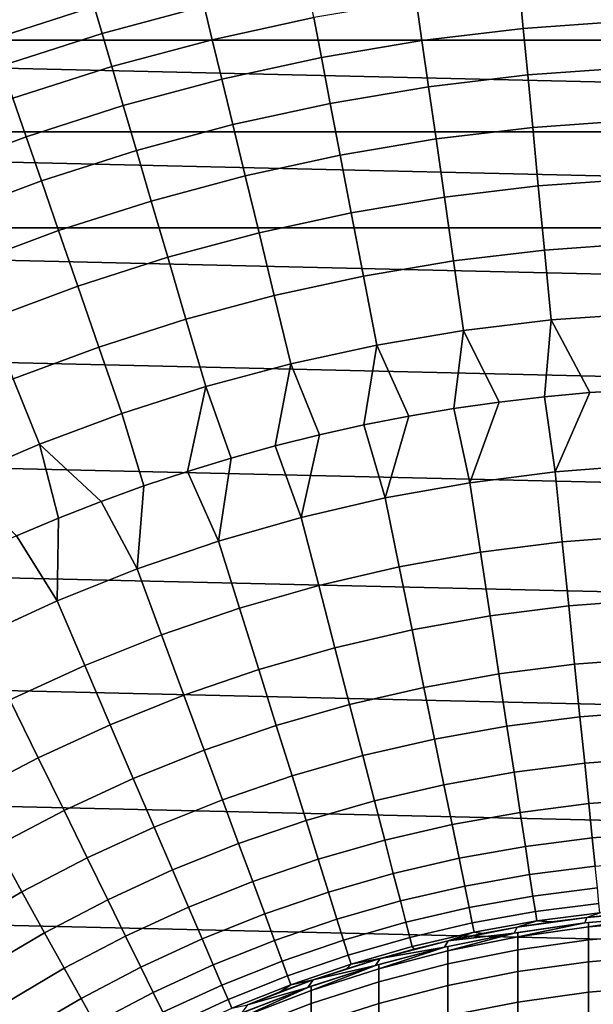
# Model space of a CAD drawing. Header units: metres. Extents: x -28 to 70, y -212 to 28.
# Tile 112 of 239: x -6.78 to -1.28, y 11.09 to 20.52. Entities that reach past the tile are written whole.
import ezdxf

# ---------------------------------------------------------------- set-up
doc = ezdxf.new("R2010")
doc.units = ezdxf.units.M
doc.layers.add('solid_10_261_102_XXX', color=7, linetype='CONTINUOUS')

msp = doc.modelspace()

# ---------------------------------------------------------------- linework, layer by layer
at = {"layer": 'solid_10_261_102_XXX'}
for points in [[(-18.526625, 20.322748, -5), (-17.568239, 21.156721, -5), (18.526625, 20.322748, -5)], [(-17.568239, 21.156721, -5), (17.568239, 21.156721, -5), (18.526625, 20.322748, -5)], [(-6.121965, 20.849499, 147.606766), (-7.10709, 20.534588, 147.606766), (-7.038159, 20.335424, 149.119751), (-6.062589, 20.647282, 149.119751)], [(-5.073285, 20.912365, 149.119751), (-6.062589, 20.647282, 149.119751), (-5.98635, 20.387634, 150.623184), (-5.009486, 20.649384, 150.623184)], [(-4.021275, 20.864357, 150.623184), (-5.009486, 20.649384, 150.623184), (-4.931677, 20.32865, 152.1147), (-3.958815, 20.540283, 152.1147)], [(-0.995333, 20.894611, 152.1147), (-1.988411, 20.823586, 152.1147), (-1.95144, 20.436399, 153.591949), (-0.976826, 20.506105, 153.591949)], [(-1.988411, 20.823586, 152.1147), (-2.976985, 20.705387, 152.1147), (-2.921632, 20.3204, 153.591949), (-1.95144, 20.436399, 153.591949)], [(-6.062589, 20.647282, 149.119751), (-7.038159, 20.335424, 149.119751), (-6.949652, 20.0797, 150.623184), (-5.98635, 20.387634, 150.623184)], [(-5.009486, 20.649384, 150.623184), (-5.98635, 20.387634, 150.623184), (-5.893367, 20.070967, 152.1147), (-4.931677, 20.32865, 152.1147)], [(-2.976985, 20.705387, 152.1147), (-3.958815, 20.540283, 152.1147), (-3.885207, 20.158367, 153.591949), (-2.921632, 20.3204, 153.591949)], [(-3.958815, 20.540283, 152.1147), (-4.931677, 20.32865, 152.1147), (-4.83998, 19.950668, 153.591949), (-3.885207, 20.158367, 153.591949)], [(-0.976826, 20.506105, 153.591949), (-1.95144, 20.436399, 153.591949), (-1.908926, 19.991182, 155.052612), (-0.955546, 20.05937, 155.052612)], [(-5.98635, 20.387634, 150.623184), (-6.949652, 20.0797, 150.623184), (-6.841707, 19.767815, 152.1147), (-5.893367, 20.070967, 152.1147)], [(-1.95144, 20.436399, 153.591949), (-2.921632, 20.3204, 153.591949), (-2.857983, 19.87771, 155.052612), (-1.908926, 19.991182, 155.052612)], [(-19.445427, 19.445444, -5), (-18.526625, 20.322748, -5), (19.445427, 19.445444, -5)], [(-18.526625, 20.322748, -5), (18.526625, 20.322748, -5), (19.445427, 19.445444, -5)], [(-4.931677, 20.32865, 152.1147), (-5.893367, 20.070967, 152.1147), (-5.783789, 19.697775, 153.591949), (-4.83998, 19.950668, 153.591949)], [(-2.921632, 20.3204, 153.591949), (-3.885207, 20.158367, 153.591949), (-3.800565, 19.719206, 155.052612), (-2.857983, 19.87771, 155.052612)], [(-3.885207, 20.158367, 153.591949), (-4.83998, 19.950668, 153.591949), (-4.734539, 19.516033, 155.052612), (-3.800565, 19.719206, 155.052612)], [(-5.893367, 20.070967, 152.1147), (-6.841707, 19.767815, 152.1147), (-6.714496, 19.400261, 153.591949), (-5.783789, 19.697775, 153.591949)], [(-1.908926, 19.991182, 155.052612), (-2.857983, 19.87771, 155.052612), (-2.786138, 19.378014, 156.494385), (-1.860939, 19.488634, 156.494385)], [(-0.955546, 20.05937, 155.052612), (-1.908926, 19.991182, 155.052612), (-1.860939, 19.488634, 156.494385), (-0.931525, 19.555107, 156.494385)], [(-4.83998, 19.950668, 153.591949), (-5.783789, 19.697775, 153.591949), (-5.657786, 19.26865, 155.052612), (-4.734539, 19.516033, 155.052612)], [(-2.857983, 19.87771, 155.052612), (-3.800565, 19.719206, 155.052612), (-3.705025, 19.223495, 156.494385), (-2.786138, 19.378014, 156.494385)], [(-6.841707, 19.767815, 152.1147), (-7.774549, 19.419884, 152.1147), (-7.629992, 19.058798, 153.591949), (-6.714496, 19.400261, 153.591949)], [(-3.800565, 19.719206, 155.052612), (-4.734539, 19.516033, 155.052612), (-4.615519, 19.025429, 156.494385), (-3.705025, 19.223495, 156.494385)], [(-5.783789, 19.697775, 153.591949), (-6.714496, 19.400261, 153.591949), (-6.568217, 18.977617, 155.052612), (-5.657786, 19.26865, 155.052612)], [(-4.734539, 19.516033, 155.052612), (-5.657786, 19.26865, 155.052612), (-5.515558, 18.784264, 156.494385), (-4.615519, 19.025429, 156.494385)], [(-0.931525, 19.555107, 156.494385), (-1.860939, 19.488634, 156.494385), (-1.807552, 18.929544, 157.914993), (-0.904801, 18.994112, 157.914993)], [(-20.322767, 18.526602, -5), (-19.445427, 19.445444, -5), (20.322767, 18.526602, -5)], [(-19.445427, 19.445444, -5), (19.445427, 19.445444, -5), (20.322767, 18.526602, -5)], [(-1.860939, 19.488634, 156.494385), (-2.786138, 19.378014, 156.494385), (-2.706209, 18.822098, 157.914993), (-1.807552, 18.929544, 157.914993)], [(-6.714496, 19.400261, 153.591949), (-7.629992, 19.058798, 153.591949), (-7.463768, 18.643593, 155.052612), (-6.568217, 18.977617, 155.052612)], [(-2.786138, 19.378014, 156.494385), (-3.705025, 19.223495, 156.494385), (-3.598735, 18.672012, 157.914993), (-2.706209, 18.822098, 157.914993)], [(-5.657786, 19.26865, 155.052612), (-6.568217, 18.977617, 155.052612), (-6.403102, 18.500547, 156.494385), (-5.515558, 18.784264, 156.494385)], [(-3.705025, 19.223495, 156.494385), (-4.615519, 19.025429, 156.494385), (-4.483109, 18.479628, 157.914993), (-3.598735, 18.672012, 157.914993)], [(-6.568217, 18.977617, 155.052612), (-7.463768, 18.643593, 155.052612), (-7.276141, 18.174921, 156.494385), (-6.403102, 18.500547, 156.494385)], [(-4.615519, 19.025429, 156.494385), (-5.515558, 18.784264, 156.494385), (-5.357327, 18.245382, 157.914993), (-4.483109, 18.479628, 157.914993)], [(-0.904801, 18.994112, 157.914993), (-1.807552, 18.929544, 157.914993), (-1.748851, 18.314796, 159.312195), (-0.875417, 18.377266, 159.312195)], [(-1.807552, 18.929544, 157.914993), (-2.706209, 18.822098, 157.914993), (-2.618323, 18.210838, 159.312195), (-1.748851, 18.314796, 159.312195)], [(-5.515558, 18.784264, 156.494385), (-6.403102, 18.500547, 156.494385), (-6.21941, 17.969805, 157.914993), (-5.357327, 18.245382, 157.914993)], [(-2.706209, 18.822098, 157.914993), (-3.598735, 18.672012, 157.914993), (-3.481864, 18.065626, 159.312195), (-2.618323, 18.210838, 159.312195)], [(-3.598735, 18.672012, 157.914993), (-4.483109, 18.479628, 157.914993), (-4.337517, 17.87949, 159.312195), (-3.481864, 18.065626, 159.312195)], [(-20.322767, 18.526602, -5), (21.156691, 17.568279, -5), (21.94552, 16.572386, -5), (-21.156691, 17.568279, -5)], [(-20.322767, 18.526602, -5), (20.322767, 18.526602, -5), (21.156691, 17.568279, -5)], [(-6.403102, 18.500547, 156.494385), (-7.276141, 18.174921, 156.494385), (-7.067403, 17.653519, 157.914993), (-6.21941, 17.969805, 157.914993)], [(-4.483109, 18.479628, 157.914993), (-5.357327, 18.245382, 157.914993), (-5.183345, 17.652851, 159.312195), (-4.337517, 17.87949, 159.312195)], [(-1.748851, 18.314796, 159.312195), (-2.618323, 18.210838, 159.312195), (-2.522618, 17.545197, 160.683807), (-1.684927, 17.645353, 160.683807)], [(-0.875417, 18.377266, 159.312195), (-1.748851, 18.314796, 159.312195), (-1.684927, 17.645353, 160.683807), (-0.843419, 17.70554, 160.683807)], [(-5.357327, 18.245382, 157.914993), (-6.21941, 17.969805, 157.914993), (-6.01743, 17.386223, 159.312195), (-5.183345, 17.652851, 159.312195)], [(-2.618323, 18.210838, 159.312195), (-3.481864, 18.065626, 159.312195), (-3.354595, 17.405293, 160.683807), (-2.522618, 17.545197, 160.683807)], [(-3.481864, 18.065626, 159.312195), (-4.337517, 17.87949, 159.312195), (-4.178973, 17.22596, 160.683807), (-3.354595, 17.405293, 160.683807)], [(-6.21941, 17.969805, 157.914993), (-7.067403, 17.653519, 157.914993), (-6.837884, 17.08021, 159.312195), (-6.01743, 17.386223, 159.312195)], [(-4.337517, 17.87949, 159.312195), (-5.183345, 17.652851, 159.312195), (-4.993884, 17.007605, 160.683807), (-4.178973, 17.22596, 160.683807)], [(-5.183345, 17.652851, 159.312195), (-6.01743, 17.386223, 159.312195), (-5.797482, 16.750723, 160.683807), (-4.993884, 17.007605, 160.683807)], [(-1.684927, 17.645353, 160.683807), (-2.522618, 17.545197, 160.683807), (-2.182772, 16.859285, 162.026337), (-1.747957, 16.909899, 162.026337)], [(-1.684927, 17.645353, 160.683807), (-1.747957, 16.909899, 162.026337), (-1.311983, 16.949299, 162.026337)], [(-0.843419, 17.70554, 160.683807), (-1.684927, 17.645353, 160.683807), (-1.311983, 16.949299, 162.026337), (-0.875139, 16.977459, 162.026337)], [(-21.156691, 17.568279, -5), (21.94552, 16.572386, -5), (22.687424, 15.541261, -5), (-21.94552, 16.572386, -5)], [(-2.522618, 17.545197, 160.683807), (-3.354595, 17.405293, 160.683807), (-3.047773, 16.724566, 162.026337), (-2.61614, 16.797495, 162.026337)], [(-2.522618, 17.545197, 160.683807), (-2.61614, 16.797495, 162.026337), (-2.182772, 16.859285, 162.026337)], [(-6.01743, 17.386223, 159.312195), (-6.837884, 17.08021, 159.312195), (-6.587946, 16.455894, 160.683807), (-5.797482, 16.750723, 160.683807)], [(-3.354595, 17.405293, 160.683807), (-4.178973, 17.22596, 160.683807), (-3.904692, 16.545494, 162.026337), (-3.477385, 16.640547, 162.026337)], [(-3.354595, 17.405293, 160.683807), (-3.477385, 16.640547, 162.026337), (-3.047773, 16.724566, 162.026337)], [(-4.178973, 17.22596, 160.683807), (-4.993884, 17.007605, 160.683807), (-4.751256, 16.322548, 162.026337), (-4.329409, 16.439472, 162.026337)], [(-4.178973, 17.22596, 160.683807), (-4.329409, 16.439472, 162.026337), (-3.904692, 16.545494, 162.026337)], [(-6.837884, 17.08021, 159.312195), (-7.642848, 16.735504, 159.312195), (-7.363487, 16.123789, 160.683807), (-6.587946, 16.455894, 160.683807)], [(-4.993884, 17.007605, 160.683807), (-5.797482, 16.750723, 160.683807), (-5.58522, 16.056316, 162.026337), (-5.169952, 16.194801, 162.026337)], [(-4.993884, 17.007605, 160.683807), (-5.169952, 16.194801, 162.026337), (-4.751256, 16.322548, 162.026337)], [(-0.875139, 16.977459, 162.026337), (-1.311983, 16.949299, 162.026337), (-1.646452, 16.190884, 163.368866), (-0.824284, 16.253494, 163.368866)], [(-1.747957, 16.909899, 162.026337), (-2.182772, 16.859285, 162.026337), (-2.464394, 16.086712, 163.368866), (-1.646452, 16.190884, 163.368866)], [(-1.311983, 16.949299, 162.026337), (-1.747957, 16.909899, 162.026337), (-1.646452, 16.190884, 163.368866)], [(-2.61614, 16.797495, 162.026337), (-3.047773, 16.724566, 162.026337), (-3.276009, 15.941245, 163.368866), (-2.464394, 16.086712, 163.368866)], [(-2.182772, 16.859285, 162.026337), (-2.61614, 16.797495, 162.026337), (-2.464394, 16.086712, 163.368866)], [(-5.797482, 16.750723, 160.683807), (-6.587946, 16.455894, 160.683807), (-5.996786, 15.907186, 162.026337), (-5.58522, 16.056316, 162.026337)], [(-3.047773, 16.724566, 162.026337), (-3.477385, 16.640547, 162.026337), (-3.276009, 15.941245, 163.368866)], [(-3.477385, 16.640547, 162.026337), (-3.904692, 16.545494, 162.026337), (-4.079215, 15.754858, 163.368866), (-3.276009, 15.941245, 163.368866)], [(-21.94552, 16.572386, -5), (22.687424, 15.541261, -5), (23.381018, 14.476808, -5), (-22.687424, 15.541261, -5)], [(-3.904692, 16.545494, 162.026337), (-4.329409, 16.439472, 162.026337), (-4.079215, 15.754858, 163.368866)], [(-6.587946, 16.455894, 160.683807), (-7.363487, 16.123789, 160.683807), (-6.807716, 15.577388, 162.026337), (-6.404374, 15.747507, 162.026337)], [(-6.587946, 16.455894, 160.683807), (-6.404374, 15.747507, 162.026337), (-5.996786, 15.907186, 162.026337)], [(-4.329409, 16.439472, 162.026337), (-4.751256, 16.322548, 162.026337), (-4.87195, 15.528028, 163.368866), (-4.079215, 15.754858, 163.368866)], [(-4.751256, 16.322548, 162.026337), (-5.169952, 16.194801, 162.026337), (-4.87195, 15.528028, 163.368866)], [(-0.824284, 16.253494, 163.368866), (-1.646452, 16.190884, 163.368866), (-1.578418, 15.521848, 164.740463), (-0.790223, 15.581871, 164.740463)], [(-5.169952, 16.194801, 162.026337), (-5.58522, 16.056316, 162.026337), (-5.652179, 15.261337, 163.368866), (-4.87195, 15.528028, 163.368866)], [(-1.646452, 16.190884, 163.368866), (-2.464394, 16.086712, 163.368866), (-2.362561, 15.42198, 164.740463), (-1.578418, 15.521848, 164.740463)], [(-5.58522, 16.056316, 162.026337), (-5.996786, 15.907186, 162.026337), (-5.652179, 15.261337, 163.368866)], [(-2.464394, 16.086712, 163.368866), (-3.276009, 15.941245, 163.368866), (-3.140639, 15.282524, 164.740463), (-2.362561, 15.42198, 164.740463)], [(-3.276009, 15.941245, 163.368866), (-4.079215, 15.754858, 163.368866), (-3.910655, 15.103839, 164.740463), (-3.140639, 15.282524, 164.740463)], [(-5.996786, 15.907186, 162.026337), (-6.404374, 15.747507, 162.026337), (-6.417898, 14.955471, 163.368866), (-5.652179, 15.261337, 163.368866)], [(-6.404374, 15.747507, 162.026337), (-6.807716, 15.577388, 162.026337), (-6.417898, 14.955471, 163.368866)], [(-4.079215, 15.754858, 163.368866), (-4.87195, 15.528028, 163.368866), (-4.670632, 14.886381, 164.740463), (-3.910655, 15.103839, 164.740463)], [(-6.807716, 15.577388, 162.026337), (-7.206545, 15.396938, 162.026337), (-7.167143, 14.611215, 163.368866), (-6.417898, 14.955471, 163.368866)], [(-0.790223, 15.581871, 164.740463), (-1.578418, 15.521848, 164.740463), (-1.515942, 14.907471, 166.13768), (-0.758945, 14.965118, 166.13768)], [(-22.687424, 15.541261, -5), (23.381018, 14.476808, -5), (24.02458, 13.381686, -5), (-23.381018, 14.476808, -5)], [(-4.87195, 15.528028, 163.368866), (-5.652179, 15.261337, 163.368866), (-5.418621, 14.630712, 164.740463), (-4.670632, 14.886381, 164.740463)], [(-1.578418, 15.521848, 164.740463), (-2.362561, 15.42198, 164.740463), (-2.269047, 14.811556, 166.13768), (-1.515942, 14.907471, 166.13768)], [(-2.362561, 15.42198, 164.740463), (-3.140639, 15.282524, 164.740463), (-3.016328, 14.67762, 166.13768), (-2.269047, 14.811556, 166.13768)], [(-3.140639, 15.282524, 164.740463), (-3.910655, 15.103839, 164.740463), (-3.755865, 14.506007, 166.13768), (-3.016328, 14.67762, 166.13768)], [(-5.652179, 15.261337, 163.368866), (-6.417898, 14.955471, 163.368866), (-6.152699, 14.337484, 164.740463), (-5.418621, 14.630712, 164.740463)], [(-3.910655, 15.103839, 164.740463), (-4.670632, 14.886381, 164.740463), (-4.485762, 14.297157, 166.13768), (-3.755865, 14.506007, 166.13768)], [(-6.417898, 14.955471, 163.368866), (-7.167143, 14.611215, 163.368866), (-6.870984, 14.007453, 164.740463), (-6.152699, 14.337484, 164.740463)], [(-1.515942, 14.907471, 166.13768), (-2.269047, 14.811556, 166.13768), (-2.184, 14.2564, 167.558289), (-1.459122, 14.34872, 167.558289)], [(-0.758945, 14.965118, 166.13768), (-1.515942, 14.907471, 166.13768), (-1.459122, 14.34872, 167.558289), (-0.730499, 14.404206, 167.558289)], [(-4.670632, 14.886381, 164.740463), (-5.418621, 14.630712, 164.740463), (-5.204144, 14.051606, 166.13768), (-4.485762, 14.297157, 166.13768)], [(-2.269047, 14.811556, 166.13768), (-3.016328, 14.67762, 166.13768), (-2.903272, 14.127484, 167.558289), (-2.184, 14.2564, 167.558289)], [(-5.418621, 14.630712, 164.740463), (-6.152699, 14.337484, 164.740463), (-5.909166, 13.769986, 166.13768), (-5.204144, 14.051606, 166.13768)], [(-3.016328, 14.67762, 166.13768), (-3.755865, 14.506007, 166.13768), (-3.615091, 13.962303, 167.558289), (-2.903272, 14.127484, 167.558289)], [(-23.381018, 14.476808, -5), (24.02458, 13.381686, -5), (24.617012, 12.257764, -5), (-24.02458, 13.381686, -5)], [(-3.755865, 14.506007, 166.13768), (-4.485762, 14.297157, 166.13768), (-4.31763, 13.761282, 167.558289), (-3.615091, 13.962303, 167.558289)], [(-6.152699, 14.337484, 164.740463), (-6.870984, 14.007453, 164.740463), (-6.59902, 13.453018, 166.13768), (-5.909166, 13.769986, 166.13768)], [(-1.459122, 14.34872, 167.558289), (-2.184, 14.2564, 167.558289), (-2.107554, 13.757387, 169.000046), (-1.408049, 13.846476, 169.000046)], [(-0.730499, 14.404206, 167.558289), (-1.459122, 14.34872, 167.558289), (-1.408049, 13.846476, 169.000046), (-0.704929, 13.90002, 169.000046)], [(-4.485762, 14.297157, 166.13768), (-5.204144, 14.051606, 166.13768), (-5.009086, 13.524935, 167.558289), (-4.31763, 13.761282, 167.558289)], [(-2.184, 14.2564, 167.558289), (-2.903272, 14.127484, 167.558289), (-2.801649, 13.632983, 169.000046), (-2.107554, 13.757387, 169.000046)], [(-5.204144, 14.051606, 166.13768), (-5.909166, 13.769986, 166.13768), (-5.687684, 13.25387, 167.558289), (-5.009086, 13.524935, 167.558289)], [(-2.903272, 14.127484, 167.558289), (-3.615091, 13.962303, 167.558289), (-3.488553, 13.473584, 169.000046), (-2.801649, 13.632983, 169.000046)], [(-6.870984, 14.007453, 164.740463), (-7.571631, 13.641465, 164.740463), (-7.271935, 13.101516, 166.13768), (-6.59902, 13.453018, 166.13768)], [(-3.615091, 13.962303, 167.558289), (-4.31763, 13.761282, 167.558289), (-4.166501, 13.279599, 169.000046), (-3.488553, 13.473584, 169.000046)], [(-0.704929, 13.90002, 169.000046), (-1.408049, 13.846476, 169.000046), (-1.362802, 13.401527, 170.460709), (-0.682277, 13.453352, 170.460709)], [(-5.909166, 13.769986, 166.13768), (-6.59902, 13.453018, 166.13768), (-6.351681, 12.948782, 167.558289), (-5.687684, 13.25387, 167.558289)], [(-1.408049, 13.846476, 169.000046), (-2.107554, 13.757387, 169.000046), (-2.039829, 13.315302, 170.460709), (-1.362802, 13.401527, 170.460709)], [(-4.31763, 13.761282, 167.558289), (-5.009086, 13.524935, 167.558289), (-4.833754, 13.051525, 169.000046), (-4.166501, 13.279599, 169.000046)], [(-2.107554, 13.757387, 169.000046), (-2.801649, 13.632983, 169.000046), (-2.71162, 13.194897, 170.460709), (-2.039829, 13.315302, 170.460709)], [(-2.801649, 13.632983, 169.000046), (-3.488553, 13.473584, 169.000046), (-3.37645, 13.04062, 170.460709), (-2.71162, 13.194897, 170.460709)], [(-5.009086, 13.524935, 167.558289), (-5.687684, 13.25387, 167.558289), (-5.488599, 12.789948, 169.000046), (-4.833754, 13.051525, 169.000046)], [(-6.59902, 13.453018, 166.13768), (-7.271935, 13.101516, 166.13768), (-6.999373, 12.610455, 167.558289), (-6.351681, 12.948782, 167.558289)], [(-3.488553, 13.473584, 169.000046), (-4.166501, 13.279599, 169.000046), (-4.032613, 12.852868, 170.460709), (-3.37645, 13.04062, 170.460709)], [(-1.362802, 13.401527, 170.460709), (-2.039829, 13.315302, 170.460709), (-1.980932, 12.930841, 171.937958), (-1.323453, 13.014578, 171.937958)], [(-0.682277, 13.453352, 170.460709), (-1.362802, 13.401527, 170.460709), (-1.323453, 13.014578, 171.937958), (-0.662577, 13.064905, 171.937958)], [(-24.02458, 13.381686, -5), (24.617012, 12.257764, -5), (25.156792, 11.107911, -5), (-24.617012, 12.257764, -5)], [(-2.039829, 13.315302, 170.460709), (-2.71162, 13.194897, 170.460709), (-2.633326, 12.813912, 171.937958), (-1.980932, 12.930841, 171.937958)], [(-5.687684, 13.25387, 167.558289), (-6.351681, 12.948782, 167.558289), (-6.129354, 12.495539, 169.000046), (-5.488599, 12.789948, 169.000046)], [(-4.166501, 13.279599, 169.000046), (-4.833754, 13.051525, 169.000046), (-4.678424, 12.632123, 170.460709), (-4.032613, 12.852868, 170.460709)], [(-2.71162, 13.194897, 170.460709), (-3.37645, 13.04062, 170.460709), (-3.27896, 12.66409, 171.937958), (-2.633326, 12.813912, 171.937958)], [(-4.833754, 13.051525, 169.000046), (-5.488599, 12.789948, 169.000046), (-5.312226, 12.378951, 170.460709), (-4.678424, 12.632123, 170.460709)], [(-3.37645, 13.04062, 170.460709), (-4.032613, 12.852868, 170.460709), (-3.916177, 12.481759, 171.937958), (-3.27896, 12.66409, 171.937958)], [(-1.323453, 13.014578, 171.937958), (-1.980932, 12.930841, 171.937958), (-1.930955, 12.60461, 173.429489), (-1.290064, 12.686234, 173.429489)], [(-0.662577, 13.064905, 171.937958), (-1.323453, 13.014578, 171.937958), (-1.290064, 12.686234, 173.429489), (-0.645861, 12.735292, 173.429489)], [(-6.351681, 12.948782, 167.558289), (-6.999373, 12.610455, 167.558289), (-6.754376, 12.169054, 169.000046), (-6.129354, 12.495539, 169.000046)], [(-1.980932, 12.930841, 171.937958), (-2.633326, 12.813912, 171.937958), (-2.56689, 12.490631, 173.429489), (-1.930955, 12.60461, 173.429489)], [(-4.032613, 12.852868, 170.460709), (-4.678424, 12.632123, 170.460709), (-4.543342, 12.267388, 171.937958), (-3.916177, 12.481759, 171.937958)], [(-5.488599, 12.789948, 169.000046), (-6.129354, 12.495539, 169.000046), (-5.932392, 12.094003, 170.460709), (-5.312226, 12.378951, 170.460709)], [(-2.633326, 12.813912, 171.937958), (-3.27896, 12.66409, 171.937958), (-3.196236, 12.344589, 173.429489), (-2.56689, 12.490631, 173.429489)], [(-0.645861, 12.735292, 173.429489), (-1.290064, 12.686234, 173.429489), (-1.262687, 12.417014, 174.932922), (-0.632155, 12.465031, 174.932922)], [(-3.27896, 12.66409, 171.937958), (-3.916177, 12.481759, 171.937958), (-3.817376, 12.166858, 173.429489), (-3.196236, 12.344589, 173.429489)], [(-1.290064, 12.686234, 173.429489), (-1.930955, 12.60461, 173.429489), (-1.889978, 12.337123, 174.932922), (-1.262687, 12.417014, 174.932922)], [(-6.999373, 12.610455, 167.558289), (-7.629099, 12.239757, 167.558289), (-7.36206, 11.811332, 169.000046), (-6.754376, 12.169054, 169.000046)], [(-4.678424, 12.632123, 170.460709), (-5.312226, 12.378951, 170.460709), (-5.158843, 12.021526, 171.937958), (-4.543342, 12.267388, 171.937958)], [(-1.930955, 12.60461, 173.429489), (-2.56689, 12.490631, 173.429489), (-2.512417, 12.225562, 174.932922), (-1.889978, 12.337123, 174.932922)], [(-6.129354, 12.495539, 169.000046), (-6.754376, 12.169054, 169.000046), (-6.537329, 11.778009, 170.460709), (-5.932392, 12.094003, 170.460709)], [(-3.916177, 12.481759, 171.937958), (-4.543342, 12.267388, 171.937958), (-4.428718, 11.957895, 173.429489), (-3.817376, 12.166858, 173.429489)], [(-2.56689, 12.490631, 173.429489), (-3.196236, 12.344589, 173.429489), (-3.128407, 12.082619, 174.932922), (-2.512417, 12.225562, 174.932922)], [(-5.312226, 12.378951, 170.460709), (-5.932392, 12.094003, 170.460709), (-5.761102, 11.744805, 171.937958), (-5.158843, 12.021526, 171.937958)], [(-1.262687, 12.417014, 174.932922), (-1.889978, 12.337123, 174.932922), (-1.858064, 12.128799, 176.445908), (-1.241365, 12.207341, 176.445908)], [(-24.617012, 12.257764, -5), (25.156792, 11.107911, -5), (25.642992, 9.934133, -5), (-25.156792, 11.107911, -5)], [(-4.543342, 12.267388, 171.937958), (-5.158843, 12.021526, 171.937958), (-5.028691, 11.718236, 173.429489), (-4.428718, 11.957895, 173.429489)], [(-3.196236, 12.344589, 173.429489), (-3.817376, 12.166858, 173.429489), (-3.736366, 11.90866, 174.932922), (-3.128407, 12.082619, 174.932922)], [(-1.889978, 12.337123, 174.932922), (-2.512417, 12.225562, 174.932922), (-2.469992, 12.019122, 176.445908), (-1.858064, 12.128799, 176.445908)], [(-6.754376, 12.169054, 169.000046), (-7.36206, 11.811332, 169.000046), (-7.125484, 11.431783, 170.460709), (-6.537329, 11.778009, 170.460709)], [(-3.817376, 12.166858, 173.429489), (-4.428718, 11.957895, 173.429489), (-4.334734, 11.704131, 174.932922), (-3.736366, 11.90866, 174.932922)], [(-2.512417, 12.225562, 174.932922), (-3.128407, 12.082619, 174.932922), (-3.075581, 11.878592, 176.445908), (-2.469992, 12.019122, 176.445908)], [(-1.241365, 12.207341, 176.445908), (-1.858064, 12.128799, 176.445908), (-1.835263, 11.979967, 177.966064), (-1.226133, 12.057546, 177.966064)], [(-5.932392, 12.094003, 170.460709), (-6.537329, 11.778009, 170.460709), (-6.348573, 11.437936, 171.937958), (-5.761102, 11.744805, 171.937958)], [(-3.128407, 12.082619, 174.932922), (-3.736366, 11.90866, 174.932922), (-3.673274, 11.707571, 176.445908), (-3.075581, 11.878592, 176.445908)], [(-1.858064, 12.128799, 176.445908), (-2.469992, 12.019122, 176.445908), (-2.439683, 11.871636, 177.966064), (-1.835263, 11.979967, 177.966064)], [(-5.158843, 12.021526, 171.937958), (-5.761102, 11.744805, 171.937958), (-5.615756, 11.448497, 173.429489), (-5.028691, 11.718236, 173.429489)], [(-2.469992, 12.019122, 176.445908), (-3.075581, 11.878592, 176.445908), (-3.037841, 11.732832, 177.966064), (-2.439683, 11.871636, 177.966064)], [(-1.835263, 11.979967, 177.966064), (-2.439683, 11.871636, 177.966064), (-2.421537, 11.783338, 179.490997), (-1.821613, 11.890862, 179.490997)], [(-1.226133, 12.057546, 177.966064), (-1.835263, 11.979967, 177.966064), (-1.821613, 11.890862, 179.490997), (-1.217013, 11.967864, 179.490997)], [(-1.362229, 11.872104, 234.709), (-0.682169, 11.930512, 234.709), (-0.672781, 11.981125, 234.709), (-1.343642, 11.92454, 234.709)], [(-1.008606, 11.957538, 181), (-1.343574, 11.924546, 181), (-1.343642, 11.92454, 234.709), (-0.672781, 11.981125, 234.709)], [(-4.428718, 11.957895, 173.429489), (-5.028691, 11.718236, 173.429489), (-4.921975, 11.469559, 174.932922), (-4.334734, 11.704131, 174.932922)], [(-3.736366, 11.90866, 174.932922), (-4.334734, 11.704131, 174.932922), (-4.261539, 11.506496, 176.445908), (-3.673274, 11.707571, 176.445908)], [(-1.821613, 11.890862, 179.490997), (-2.421537, 11.783338, 179.490997), (-2.341084, 11.769423, 181), (-2.010075, 11.830452, 181)], [(-2.03767, 11.774987, 234.709), (-1.362229, 11.872104, 234.709), (-1.343642, 11.92454, 234.709), (-2.009954, 11.83047, 234.709)], [(-2.010075, 11.830452, 181), (-2.009954, 11.83047, 234.709), (-1.343642, 11.92454, 234.709), (-1.677484, 11.882174, 181)], [(-1.821613, 11.890862, 179.490997), (-2.010075, 11.830452, 181), (-1.677484, 11.882174, 181)], [(-1.217013, 11.967864, 179.490997), (-1.821613, 11.890862, 179.490997), (-1.677484, 11.882174, 181), (-1.343574, 11.924546, 181)], [(-1.343574, 11.924546, 181), (-1.677484, 11.882174, 181), (-1.343642, 11.92454, 234.709)], [(-0.682169, 11.930512, 234.709), (-1.362229, 11.872104, 234.709), (-1.326928, 11.876101, 314.299988), (-0.682211, 11.930511, 314.299988)], [(-1.217013, 11.967864, 179.490997), (-1.343574, 11.924546, 181), (-1.008606, 11.957538, 181)], [(-0.64609, 11.890758, 317.357422), (-0.64609, 11.932522, 314.299988), (-0.682211, 11.930511, 314.299988), (-1.326928, 11.834357, 317.355865)], [(-1.326928, 11.834357, 317.355865), (-0.682211, 11.930511, 314.299988), (-1.326928, 11.876101, 314.299988)], [(-1.326928, 11.834357, 317.355865), (-1.326928, 11.709159, 320.409454), (-0.64609, 11.765496, 320.412537), (-0.64609, 11.890758, 317.357422)], [(-3.075581, 11.878592, 176.445908), (-3.673274, 11.707571, 176.445908), (-3.6282, 11.563909, 177.966064), (-3.037841, 11.732832, 177.966064)], [(-2.439683, 11.871636, 177.966064), (-3.037841, 11.732832, 177.966064), (-3.015246, 11.645565, 179.490997), (-2.421537, 11.783338, 179.490997)], [(-2.341084, 11.769423, 181), (-2.670251, 11.699135, 181), (-2.67028, 11.699128, 234.709), (-2.009954, 11.83047, 234.709)], [(-2.03767, 11.774987, 234.709), (-2.009954, 11.83047, 234.709), (-2.67028, 11.699128, 234.709)], [(-2.010075, 11.830452, 181), (-2.341084, 11.769423, 181), (-2.009954, 11.83047, 234.709)], [(-2.03767, 11.774987, 234.709), (-2.00343, 11.780865, 314.299988), (-1.362197, 11.872107, 314.299988), (-1.362229, 11.872104, 234.709)], [(-1.326928, 11.834357, 317.355865), (-1.326928, 11.876101, 314.299988), (-1.362197, 11.872107, 314.299988), (-2.00343, 11.739157, 317.353271)], [(-2.00343, 11.739157, 317.353271), (-1.362197, 11.872107, 314.299988), (-2.00343, 11.780865, 314.299988)], [(-2.00343, 11.739157, 317.353271), (-2.00343, 11.614065, 320.404266), (-1.326928, 11.709159, 320.409454), (-1.326928, 11.834357, 317.355865)], [(-1.362229, 11.872104, 234.709), (-1.362197, 11.872107, 314.299988), (-1.326928, 11.876101, 314.299988)], [(-6.537329, 11.778009, 170.460709), (-7.125484, 11.431783, 170.460709), (-6.919746, 11.101706, 171.937958), (-6.348573, 11.437936, 171.937958)], [(-5.761102, 11.744805, 171.937958), (-6.348573, 11.437936, 171.937958), (-6.188405, 11.149369, 173.429489), (-5.615756, 11.448497, 173.429489)], [(-5.028691, 11.718236, 173.429489), (-5.615756, 11.448497, 173.429489), (-5.496582, 11.205544, 174.932922), (-4.921975, 11.469559, 174.932922)], [(-4.334734, 11.704131, 174.932922), (-4.921975, 11.469559, 174.932922), (-4.838863, 11.275885, 176.445908), (-4.261539, 11.506496, 176.445908)], [(-3.673274, 11.707571, 176.445908), (-4.261539, 11.506496, 176.445908), (-4.209245, 11.365301, 177.966064), (-3.6282, 11.563909, 177.966064)], [(-3.037841, 11.732832, 177.966064), (-3.6282, 11.563909, 177.966064), (-3.601214, 11.477898, 179.490997), (-3.015246, 11.645565, 179.490997)], [(-2.997318, 11.619642, 181), (-3.322026, 11.531008, 181), (-3.321981, 11.53102, 234.709), (-2.67028, 11.699128, 234.709)], [(-2.706651, 11.63944, 234.709), (-2.67028, 11.699128, 234.709), (-3.321981, 11.53102, 234.709)], [(-2.421537, 11.783338, 179.490997), (-3.015246, 11.645565, 179.490997), (-2.997318, 11.619642, 181), (-2.670251, 11.699135, 181)], [(-2.670251, 11.699135, 181), (-2.997318, 11.619642, 181), (-2.67028, 11.699128, 234.709)], [(-2.03767, 11.774987, 234.709), (-2.67028, 11.699128, 234.709), (-2.706651, 11.63944, 234.709)], [(-2.03767, 11.774987, 234.709), (-2.706651, 11.63944, 234.709), (-2.673383, 11.647125, 314.299988), (-2.03774, 11.774979, 314.299988)], [(-2.00343, 11.739157, 317.353271), (-2.00343, 11.780865, 314.299988), (-2.03774, 11.774979, 314.299988), (-2.673383, 11.605468, 317.349609)], [(-2.673383, 11.605468, 317.349609), (-2.03774, 11.774979, 314.299988), (-2.673383, 11.647125, 314.299988)], [(-2.673383, 11.605468, 317.349609), (-2.673383, 11.480526, 320.396973), (-2.00343, 11.614065, 320.404266), (-2.00343, 11.739157, 317.353271)], [(-2.421537, 11.783338, 179.490997), (-2.670251, 11.699135, 181), (-2.341084, 11.769423, 181)], [(-2.03767, 11.774987, 234.709), (-2.03774, 11.774979, 314.299988), (-2.00343, 11.780865, 314.299988)], [(-2.00343, 11.614065, 320.404266), (-2.00343, 11.405684, 323.450714), (-1.326928, 11.5006, 323.458496), (-1.326928, 11.709159, 320.409454)], [(-1.326928, 11.709159, 320.409454), (-1.326928, 11.5006, 323.458496), (-0.64609, 11.556831, 323.463104), (-0.64609, 11.765496, 320.412537)], [(-3.601214, 11.477898, 179.490997), (-3.322026, 11.531008, 181), (-2.997318, 11.619642, 181), (-3.015246, 11.645565, 179.490997)], [(-2.706651, 11.63944, 234.709), (-3.366664, 11.465948, 234.709), (-3.334599, 11.475319, 314.299988), (-2.706636, 11.639442, 314.299988)], [(-2.706651, 11.63944, 234.709), (-3.321981, 11.53102, 234.709), (-3.366664, 11.465948, 234.709)], [(-2.673383, 11.605468, 317.349609), (-2.673383, 11.647125, 314.299988), (-2.706636, 11.639442, 314.299988), (-3.334599, 11.433725, 317.34494)], [(-3.334599, 11.433725, 317.34494), (-2.706636, 11.639442, 314.299988), (-3.334599, 11.475319, 314.299988)], [(-3.334599, 11.433725, 317.34494), (-3.334599, 11.308976, 320.387573), (-2.673383, 11.480526, 320.396973), (-2.673383, 11.605468, 317.349609)], [(-2.706651, 11.63944, 234.709), (-2.706636, 11.639442, 314.299988), (-2.673383, 11.647125, 314.299988)], [(-2.673383, 11.480526, 320.396973), (-2.673383, 11.272393, 323.439758), (-2.00343, 11.405684, 323.450714), (-2.00343, 11.614065, 320.404266)], [(-4.261539, 11.506496, 176.445908), (-4.838863, 11.275885, 176.445908), (-4.779486, 11.137519, 177.966064), (-4.209245, 11.365301, 177.966064)], [(-3.6282, 11.563909, 177.966064), (-4.209245, 11.365301, 177.966064), (-4.177938, 11.280767, 179.490997), (-3.601214, 11.477898, 179.490997)], [(-3.644121, 11.433302, 181), (-3.963349, 11.3266, 181), (-3.963356, 11.326592, 234.709), (-3.321981, 11.53102, 234.709)], [(-3.366664, 11.465948, 234.709), (-3.321981, 11.53102, 234.709), (-3.963356, 11.326592, 234.709)], [(-3.322026, 11.531008, 181), (-3.644121, 11.433302, 181), (-3.321981, 11.53102, 234.709)], [(-3.601214, 11.477898, 179.490997), (-3.644121, 11.433302, 181), (-3.322026, 11.531008, 181)], [(-1.326928, 11.5006, 323.458496), (-1.326928, 11.208834, 326.500702), (-0.64609, 11.264918, 326.506866), (-0.64609, 11.556831, 323.463104)], [(-6.348573, 11.437936, 171.937958), (-6.919746, 11.101706, 171.937958), (-6.745169, 10.821622, 173.429489), (-6.188405, 11.149369, 173.429489)], [(-5.615756, 11.448497, 173.429489), (-6.188405, 11.149369, 173.429489), (-6.057078, 10.912764, 174.932922), (-5.496582, 11.205544, 174.932922)], [(-4.921975, 11.469559, 174.932922), (-5.496582, 11.205544, 174.932922), (-5.403767, 11.016328, 176.445908), (-4.838863, 11.275885, 176.445908)], [(-3.601214, 11.477898, 179.490997), (-4.177938, 11.280767, 179.490997), (-3.963349, 11.3266, 181), (-3.644121, 11.433302, 181)], [(-3.366664, 11.465948, 234.709), (-3.963356, 11.326592, 234.709), (-4.015806, 11.255033, 234.709)], [(-3.366664, 11.465948, 234.709), (-4.015806, 11.255033, 234.709), (-3.984917, 11.266008, 314.299988), (-3.366704, 11.465941, 314.299988)], [(-3.334599, 11.433725, 317.34494), (-3.334599, 11.475319, 314.299988), (-3.366704, 11.465941, 314.299988), (-3.984917, 11.224493, 317.339203)], [(-3.984917, 11.224493, 317.339203), (-3.366704, 11.465941, 314.299988), (-3.984917, 11.266008, 314.299988)], [(-3.984917, 11.224493, 317.339203), (-3.984917, 11.099977, 320.37616), (-3.334599, 11.308976, 320.387573), (-3.334599, 11.433725, 317.34494)], [(-3.366664, 11.465948, 234.709), (-3.366704, 11.465941, 314.299988), (-3.334599, 11.475319, 314.299988)], [(-3.334599, 11.308976, 320.387573), (-3.334599, 11.101164, 323.42569), (-2.673383, 11.272393, 323.439758), (-2.673383, 11.480526, 320.396973)], [(-2.00343, 11.405684, 323.450714), (-2.00343, 11.114166, 326.490326), (-1.326928, 11.208834, 326.500702), (-1.326928, 11.5006, 323.458496)], [(-4.209245, 11.365301, 177.966064), (-4.779486, 11.137519, 177.966064), (-4.743937, 11.05468, 179.490997), (-4.177938, 11.280767, 179.490997)], [(-4.279459, 11.210987, 181), (-4.592201, 11.086555, 181), (-4.592202, 11.086555, 234.709), (-3.963356, 11.326592, 234.709)], [(-4.015806, 11.255033, 234.709), (-3.963356, 11.326592, 234.709), (-4.592202, 11.086555, 234.709)], [(-3.963349, 11.3266, 181), (-4.279459, 11.210987, 181), (-3.963356, 11.326592, 234.709)], [(-4.177938, 11.280767, 179.490997), (-4.279459, 11.210987, 181), (-3.963349, 11.3266, 181)], [(-2.673383, 11.272393, 323.439758), (-2.673383, 10.981224, 326.475739), (-2.00343, 11.114166, 326.490326), (-2.00343, 11.405684, 323.450714)], [(-4.838863, 11.275885, 176.445908), (-5.403767, 11.016328, 176.445908), (-5.337458, 10.881147, 177.966064), (-4.779486, 11.137519, 177.966064)], [(-4.177938, 11.280767, 179.490997), (-4.743937, 11.05468, 179.490997), (-4.592201, 11.086555, 181), (-4.279459, 11.210987, 181)], [(-4.015806, 11.255033, 234.709), (-4.651769, 11.007429, 234.709), (-4.62221, 11.019876, 314.299988), (-4.01579, 11.25504, 314.299988)], [(-4.015806, 11.255033, 234.709), (-4.592202, 11.086555, 234.709), (-4.651769, 11.007429, 234.709)], [(-3.984917, 11.224493, 317.339203), (-3.984917, 11.266008, 314.299988), (-4.01579, 11.25504, 314.299988), (-4.62221, 10.978453, 317.332489)], [(-4.62221, 10.978453, 317.332489), (-4.01579, 11.25504, 314.299988), (-4.62221, 11.019876, 314.299988)], [(-4.62221, 10.978453, 317.332489), (-4.62221, 10.854213, 320.362701), (-3.984917, 11.099977, 320.37616), (-3.984917, 11.224493, 317.339203)], [(-4.015806, 11.255033, 234.709), (-4.01579, 11.25504, 314.299988), (-3.984917, 11.266008, 314.299988)], [(-3.984917, 11.099977, 320.37616), (-3.984917, 10.892555, 323.408569), (-3.334599, 11.101164, 323.42569), (-3.334599, 11.308976, 320.387573)], [(-3.334599, 11.101164, 323.42569), (-3.334599, 10.810443, 326.457001), (-2.673383, 10.981224, 326.475739), (-2.673383, 11.272393, 323.439758)], [(-1.326928, 11.208834, 326.500702), (-1.326928, 10.834081, 329.533783), (-0.64609, 10.889976, 329.541473), (-0.64609, 11.264918, 326.506866)], [(-6.188405, 11.149369, 173.429489), (-6.745169, 10.821622, 173.429489), (-6.602026, 10.591971, 174.932922), (-6.057078, 10.912764, 174.932922)], [(-5.496582, 11.205544, 174.932922), (-6.057078, 10.912764, 174.932922), (-5.954799, 10.728492, 176.445908), (-5.403767, 11.016328, 176.445908)], [(-4.779486, 11.137519, 177.966064), (-5.337458, 10.881147, 177.966064), (-5.297758, 10.800215, 179.490997), (-4.743937, 11.05468, 179.490997)], [(-2.00343, 11.114166, 326.490326), (-2.00343, 10.739732, 329.520813), (-1.326928, 10.834081, 329.533783), (-1.326928, 11.208834, 326.500702)], [(-25.156792, 11.107911, -5), (25.642992, 9.934133, -5), (26.074398, 8.739312, -5), (-25.642992, 9.934133, -5)], [(-6.919746, 11.101706, 171.937958), (-7.473157, 10.736978, 171.937958), (-7.284617, 10.466095, 173.429489), (-6.745169, 10.821622, 173.429489)], [(-4.62221, 10.854213, 320.362701), (-4.62221, 10.647249, 323.388397), (-3.984917, 10.892555, 323.408569), (-3.984917, 11.099977, 320.37616)], [(-3.984917, 10.892555, 323.408569), (-3.984917, 10.602381, 326.434174), (-3.334599, 10.810443, 326.457001), (-3.334599, 11.101164, 323.42569)], [(-2.673383, 10.981224, 326.475739), (-2.673383, 10.607238, 329.502625), (-2.00343, 10.739732, 329.520813), (-2.00343, 11.114166, 326.490326)]]:
    msp.add_3dface(points, dxfattribs=at)

doc.saveas('drawing.dxf')
